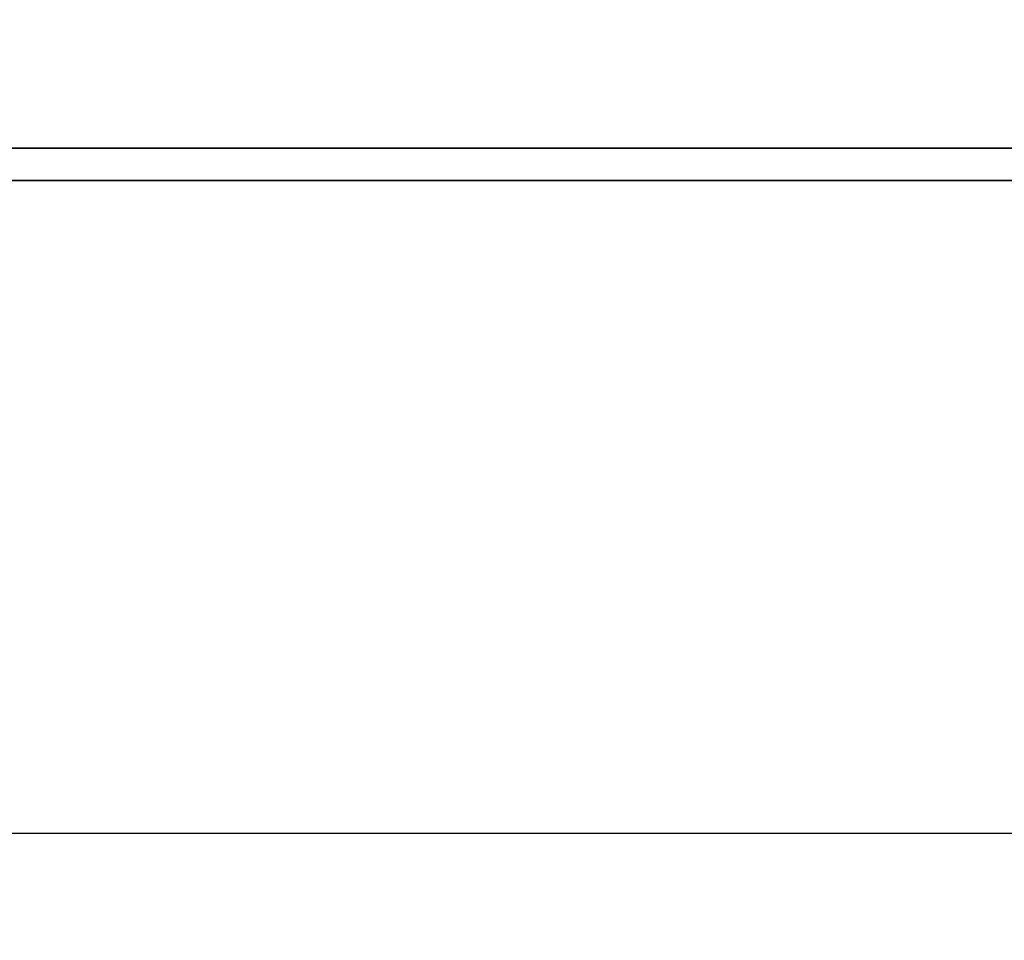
# Model space of a CAD drawing. Extents: x -167 to 168, y 66 to 155.
# Tile 40 of 61: x 145.9 to 148.9, y 82.17 to 84.97. Entities that reach past the tile are written whole.
import ezdxf

# ---------------------------------------------------------------- set-up
doc = ezdxf.new("R2010")
doc.units = 0
doc.header["$MEASUREMENT"] = 0
for name, color, linetype in [('DIM', 4, 'CONTINUOUS'), ('layer 1', 7, 'CONTINUOUS'), ('OUT', 3, 'CONTINUOUS')]:
    doc.layers.add(name, color=color, linetype=linetype)
doc.styles.add('DIM-7', font='SIMPLEX.shx', dxfattribs={"width": 0.7, "bigfont": 'chineset.shx'})
doc.dimstyles.new('CNS', dxfattribs={"dimtxt": 3.5, "dimasz": 2.5, "dimexe": 1, "dimexo": 1.5, "dimgap": 0.09, "dimtad": 0, "dimdsep": 46, "dimtxsty": 'DIM-7', "dimcen": 0.09, "dimclrd": 1, "dimclre": 1, "dimclrt": 4, "dimadec": 0, "dimazin": 0, "dimtfac": 1, "dimtix": 1, "dimtmove": 2, "dimatfit": 3, "dimfxl": 1, "dimtvp": 0.971429, "dimtolj": 1, "dimarcsym": 0})

# ---------------------------------------------------------------- blocks, each defined once
blk = doc.blocks.new('*D1')
at = {"layer": 'DIM', "color": 7, "lineweight": -2, "transparency": 16777216}
for p, q in [((117.1809, 86.0476), (117.1809, 66.2185)), ((159.1809, 82.2976), (159.1809, 66.2185)), ((119.1809, 67.0185), (157.1809, 67.0185))]:
    blk.add_line(p, q, dxfattribs=at)
at = {"layer": 'DIM', "color": 7, "transparency": 16777216}
for points in [[(119.1809, 67.3519), (119.1809, 66.6852), (117.1809, 67.0185)], [(157.1809, 67.3519), (157.1809, 66.6852), (159.1809, 67.0185)]]:
    blk.add_solid(points, dxfattribs=at)
at = {"layer": 'DIM', "color": 7, "transparency": 16777216, "insert": (138.1809, 69.2185), "char_height": 2.8, "attachment_point": 5, "style": 'DIM-7'}
blk.add_mtext('\\A1;42', dxfattribs=at)
blk = doc.blocks.new('TBI MOTION logo(完整正式版)')
at = {"layer": 'layer 1', "color": 22, "lineweight": 35}
blk.add_open_spline([(75.90875, -9.47875), (75.90875, -9.47875), (75.90875, -12.28625), (75.90875, -12.28625), (75.90875, -12.28625), (75.90875, -12.28625), (75.90875, -12.47875), (75.90875, -12.47875), (75.90875, -12.47875), (75.90875, -12.47875), (75.71625, -12.47875), (75.71625, -12.47875), (75.71625, -12.47875), (75.71625, -12.47875), (-88.32875, -12.47875), (-88.32875, -12.47875), (-88.32875, -12.47875), (-88.32875, -12.47875), (-88.32875, -13.29375), (-88.32875, -13.29375), (-88.32875, -13.29375), (-88.32875, -13.29375), (82.89125, -13.29375), (82.89125, -13.29375), (82.89125, -13.29375), (82.89125, -13.29375), (75.90875, -9.47875), (75.90875, -9.47875)], degree=3, knots=[0, 0, 0, 0, 0.14285714, 0.14285714, 0.14285714, 0.14285715, 0.28571429, 0.28571429, 0.28571429, 0.2857143, 0.42857143, 0.42857143, 0.42857143, 0.42857144, 0.57142857, 0.57142857, 0.57142857, 0.57142858, 0.71428571, 0.71428571, 0.71428571, 0.71428572, 0.85714286, 0.85714286, 0.85714286, 0.85714287, 1, 1, 1, 1], dxfattribs=at)

msp = doc.modelspace()

# ---------------------------------------------------------------- linework, layer by layer
at = {"layer": 'OUT', "color": 7, "ltscale": 5}
msp.add_line((130.1809, 82.4976), (158.1809, 82.4976), dxfattribs=at)

# ---------------------------------------------------------------- block references
at = {"layer": 'DIM', "color": 7, "xscale": 0.12093235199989, "yscale": 0.12093235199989, "zscale": 0.12093235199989}
msp.add_blockref('TBI MOTION logo(完整正式版)', (147.5405, 86.0899), dxfattribs=at)

# ---------------------------------------------------------------- dimensions: what is measured, and where the dimension line sits
at = {"layer": 'DIM', "color": 7}
dim = msp.add_linear_dim(base=(159.1809, 67.0185), p1=(117.1809, 87.2476), p2=(159.1809, 83.4976), dimstyle='CNS', override={"dimscale": 0.8, "dimgap": 1, "dimtad": 1, "dimclrd": 7, "dimclre": 7, "dimclrt": 7, "dimtol": 0, "dimlim": 0, "dimtm": 0.1, "dimtfac": 0.6, "dimtmove": 1}, dxfattribs=at)
dim.commit()
dim.dimension.update_dxf_attribs({"geometry": '*D1', "text_midpoint": (138.1809, 69.2185)})

doc.saveas('drawing.dxf')
